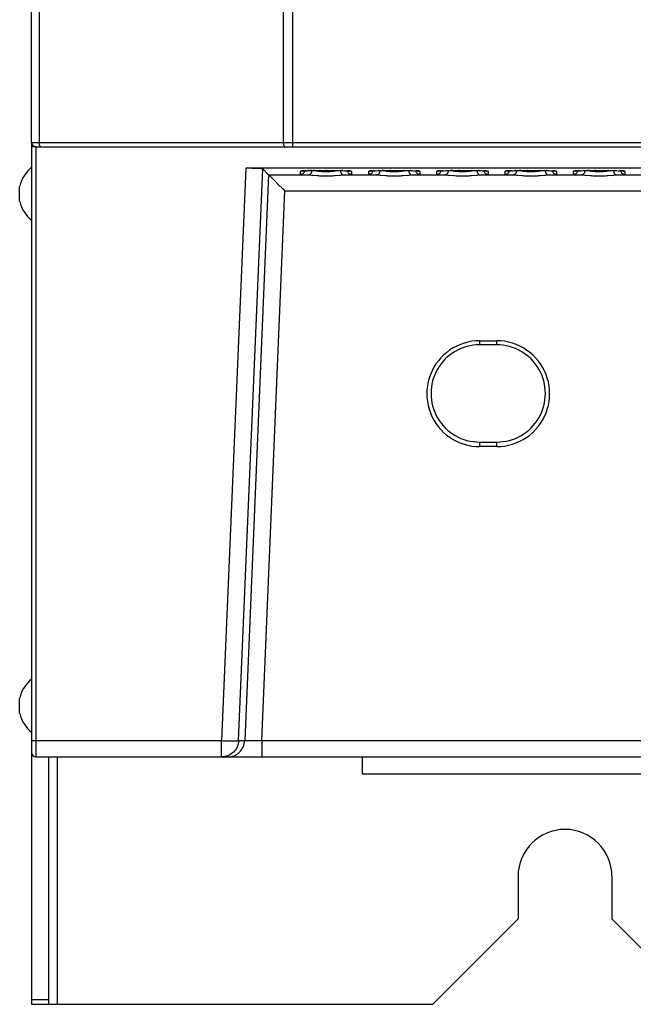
# Model space of a CAD drawing. Header units: millimetres. Extents: x 0 to 1574, y -402 to 1216.
# Tile 12 of 89: x 429 to 501, y 29 to 144. Entities that reach past the tile are written whole.
import ezdxf

# ---------------------------------------------------------------- set-up
doc = ezdxf.new("R2010")
doc.units = ezdxf.units.MM
doc.header["$LTSCALE"] = 65.395
for name, color, linetype in [('A_3X8_GBT12615_90_3_AM_0', 7, 'CONTINUOUS'), ('EFC5610_90KW_BOTTOM_1_AM_0', 7, 'CONTINUOUS'), ('MANIFOLD_SOLID_BREP_220931_AM_0', 7, 'CONTINUOUS'), ('MANIFOLD_SOLID_BREP_372190_AM_0', 7, 'CONTINUOUS'), ('MANIFOLD_SOLID_BREP_6473_AM_0', 7, 'CONTINUOUS')]:
    doc.layers.add(name, color=color, linetype=linetype)

msp = doc.modelspace()

# ---------------------------------------------------------------- linework, layer by layer
at = {"layer": 'A_3X8_GBT12615_90_3_AM_0', "color": 7}
for p, q in [((428.89, 122.66), (428.89, 124.46)), ((428.89, 62.66), (428.89, 64.46))]:
    msp.add_line(p, q, dxfattribs=at)
for centre, start, end in [((432.78, 123.56), 128.5621, 166.9643), ((432.78, 123.56), 193.0357, 231.4379), ((432.78, 63.56), 128.5621, 166.9643), ((432.78, 63.56), 193.0357, 231.4379)]:
    msp.add_arc(centre, 3.99, start, end, dxfattribs=at)
at = {"layer": 'EFC5610_90KW_BOTTOM_1_AM_0', "color": 7}
for p, q in [((430.78, 129.06), (430.29, 129.06)), ((430.29, 129.06), (430.29, 58.06)), ((430.79, 129.06), (430.79, 57.56)), ((455.38, 126.55), (452.55, 59.47)), ((454.55, 59.47), (457.38, 126.49)), ((584.79, 126.55), (455.38, 126.55)), ((457.38, 126.49), (458.05, 125.78)), ((461.79, 125.85), (461.79, 126.2)), ((462.2, 126.25), (462.08, 126.25)), ((462.15, 126.25), (462.21, 126.25)), ((462.29, 126.26), (462.2, 126.25)), ((462.21, 126.25), (462.29, 126.26)), ((462.29, 126.26), (462.37, 126.26)), ((462.46, 126.27), (462.34, 126.26)), ((462.37, 126.26), (462.46, 126.27)), ((462.46, 126.27), (462.56, 126.27)), ((462.56, 126.27), (462.5, 126.27)), ((462.56, 126.27), (462.73, 126.28)), ((462.73, 126.28), (462.67, 126.28)), ((462.73, 126.28), (462.92, 126.28)), ((462.92, 126.28), (462.87, 126.28)), ((462.92, 126.28), (463.14, 126.29)), ((463.14, 126.29), (463.07, 126.29)), ((463.14, 126.29), (463.37, 126.29)), ((463.45, 126.29), (463.29, 126.29)), ((463.37, 126.29), (463.72, 126.3)), ((463.72, 126.3), (464.09, 126.3)), ((464.09, 126.3), (464.02, 126.3)), ((464.09, 126.3), (464.48, 126.31)), ((464.48, 126.31), (464.88, 126.31)), ((464.88, 126.31), (464.79, 126.31)), ((464.88, 126.31), (465.26, 126.3)), ((465.26, 126.3), (465.62, 126.3)), ((465.62, 126.3), (465.57, 126.3)), ((465.62, 126.3), (465.97, 126.3)), ((465.97, 126.3), (466.28, 126.29)), ((466.28, 126.29), (466.57, 126.29)), ((466.57, 126.29), (466.51, 126.29)), ((466.57, 126.29), (466.76, 126.28)), ((466.76, 126.28), (466.72, 126.28)), ((466.76, 126.28), (466.94, 126.27)), ((466.94, 126.27), (466.92, 126.28)), ((466.94, 126.27), (467.09, 126.27)), ((467.09, 126.27), (467.09, 126.27)), ((467.09, 126.27), (467.19, 126.26)), ((467.19, 126.26), (467.27, 126.26)), ((467.27, 126.26), (467.35, 126.25)), ((467.39, 126.25), (467.35, 126.25)), ((467.51, 126.25), (467.39, 126.25)), ((467.79, 126.2), (467.79, 125.85)), ((469.79, 125.85), (469.79, 126.2)), ((470.2, 126.25), (470.08, 126.25)), ((470.11, 126.25), (470.18, 126.25)), ((470.18, 126.25), (470.25, 126.26)), ((470.25, 126.26), (470.2, 126.25)), ((470.25, 126.26), (470.33, 126.26)), ((470.33, 126.26), (470.42, 126.26)), ((470.42, 126.26), (470.34, 126.26)), ((470.42, 126.26), (470.51, 126.27)), ((470.51, 126.27), (470.5, 126.27)), ((470.51, 126.27), (470.67, 126.27)), ((470.67, 126.27), (470.86, 126.28)), ((470.86, 126.28), (471.06, 126.29)), ((471.06, 126.29), (471.29, 126.29)), ((471.29, 126.29), (471.63, 126.3)), ((471.45, 126.29), (471.37, 126.29)), ((471.63, 126.3), (471.53, 126.3)), ((471.63, 126.3), (472, 126.3)), ((472, 126.3), (472.39, 126.3)), ((472.39, 126.3), (472.27, 126.3)), ((472.39, 126.3), (472.78, 126.31)), ((472.78, 126.31), (473.17, 126.3)), ((473.17, 126.3), (473.53, 126.3)), ((473.53, 126.3), (473.88, 126.3)), ((473.88, 126.3), (473.82, 126.3)), ((473.88, 126.3), (474.2, 126.29)), ((474.2, 126.29), (474.5, 126.29)), ((474.5, 126.29), (474.7, 126.28)), ((474.7, 126.28), (474.88, 126.28)), ((474.88, 126.28), (475.04, 126.27)), ((475.04, 126.27), (475.14, 126.27)), ((475.09, 126.27), (475.09, 126.27)), ((475.14, 126.27), (475.23, 126.26)), ((475.25, 126.26), (475.23, 126.26)), ((475.23, 126.26), (475.31, 126.26)), ((475.31, 126.26), (475.39, 126.25)), ((475.39, 126.25), (475.35, 126.25)), ((475.51, 126.25), (475.39, 126.25)), ((475.79, 126.2), (475.79, 125.85)), ((477.79, 125.85), (477.79, 126.2)), ((478.2, 126.25), (478.08, 126.25)), ((478.11, 126.25), (478.18, 126.25)), ((478.18, 126.25), (478.25, 126.26)), ((478.25, 126.26), (478.2, 126.25)), ((478.25, 126.26), (478.33, 126.26)), ((478.33, 126.26), (478.42, 126.26)), ((478.42, 126.26), (478.34, 126.26)), ((478.42, 126.26), (478.51, 126.27)), ((478.51, 126.27), (478.5, 126.27)), ((478.51, 126.27), (478.67, 126.27)), ((478.67, 126.27), (478.86, 126.28)), ((478.86, 126.28), (479.06, 126.29)), ((479.06, 126.29), (479.29, 126.29)), ((479.29, 126.29), (479.63, 126.3)), ((479.45, 126.29), (479.37, 126.29)), ((479.63, 126.3), (479.53, 126.3)), ((479.63, 126.3), (480, 126.3)), ((480, 126.3), (480.39, 126.3)), ((480.39, 126.3), (480.27, 126.3)), ((480.39, 126.3), (480.78, 126.31)), ((480.78, 126.31), (481.17, 126.3)), ((481.17, 126.3), (481.53, 126.3)), ((481.53, 126.3), (481.88, 126.3)), ((481.88, 126.3), (481.82, 126.3)), ((481.88, 126.3), (482.2, 126.29)), ((482.2, 126.29), (482.5, 126.29)), ((482.5, 126.29), (482.7, 126.28)), ((482.7, 126.28), (482.88, 126.28)), ((482.88, 126.28), (483.04, 126.27)), ((483.04, 126.27), (483.14, 126.27)), ((483.09, 126.27), (483.09, 126.27)), ((483.14, 126.27), (483.23, 126.26)), ((483.25, 126.26), (483.23, 126.26)), ((483.23, 126.26), (483.31, 126.26)), ((483.31, 126.26), (483.39, 126.25)), ((483.39, 126.25), (483.35, 126.25)), ((483.51, 126.25), (483.39, 126.25)), ((483.79, 126.2), (483.79, 125.85)), ((485.79, 125.85), (485.79, 126.2)), ((486.2, 126.25), (486.08, 126.25)), ((486.11, 126.25), (486.18, 126.25)), ((486.18, 126.25), (486.25, 126.26)), ((486.25, 126.26), (486.2, 126.25)), ((486.25, 126.26), (486.33, 126.26)), ((486.33, 126.26), (486.42, 126.26)), ((486.42, 126.26), (486.34, 126.26)), ((486.42, 126.26), (486.51, 126.27)), ((486.51, 126.27), (486.5, 126.27)), ((486.51, 126.27), (486.67, 126.27)), ((486.67, 126.27), (486.86, 126.28)), ((486.86, 126.28), (487.06, 126.29)), ((487.06, 126.29), (487.29, 126.29)), ((487.29, 126.29), (487.63, 126.3)), ((487.45, 126.29), (487.37, 126.29)), ((487.63, 126.3), (487.53, 126.3)), ((487.63, 126.3), (488, 126.3)), ((488, 126.3), (488.39, 126.3)), ((488.39, 126.3), (488.27, 126.3)), ((488.39, 126.3), (488.78, 126.31)), ((488.78, 126.31), (489.17, 126.3)), ((489.17, 126.3), (489.53, 126.3)), ((489.53, 126.3), (489.88, 126.3)), ((489.88, 126.3), (489.82, 126.3)), ((489.88, 126.3), (490.2, 126.29)), ((490.2, 126.29), (490.5, 126.29)), ((490.5, 126.29), (490.7, 126.28)), ((490.7, 126.28), (490.88, 126.28)), ((490.88, 126.28), (491.04, 126.27)), ((491.04, 126.27), (491.14, 126.27)), ((491.09, 126.27), (491.09, 126.27)), ((491.14, 126.27), (491.23, 126.26)), ((491.25, 126.26), (491.23, 126.26)), ((491.23, 126.26), (491.31, 126.26)), ((491.31, 126.26), (491.39, 126.25)), ((491.39, 126.25), (491.35, 126.25)), ((491.51, 126.25), (491.39, 126.25)), ((491.79, 126.2), (491.79, 125.85)), ((493.79, 125.85), (493.79, 126.2)), ((494.2, 126.25), (494.08, 126.25)), ((494.11, 126.25), (494.18, 126.25)), ((494.18, 126.25), (494.25, 126.26)), ((494.25, 126.26), (494.2, 126.25)), ((494.25, 126.26), (494.33, 126.26)), ((494.33, 126.26), (494.42, 126.26)), ((494.42, 126.26), (494.34, 126.26)), ((494.42, 126.26), (494.51, 126.27)), ((494.51, 126.27), (494.5, 126.27)), ((494.51, 126.27), (494.67, 126.27)), ((494.67, 126.27), (494.86, 126.28)), ((494.86, 126.28), (495.06, 126.29)), ((495.06, 126.29), (495.29, 126.29)), ((495.29, 126.29), (495.63, 126.3)), ((495.45, 126.29), (495.37, 126.29)), ((495.63, 126.3), (495.53, 126.3)), ((495.63, 126.3), (496, 126.3)), ((496, 126.3), (496.39, 126.3)), ((496.39, 126.3), (496.27, 126.3)), ((496.39, 126.3), (496.78, 126.31)), ((496.78, 126.31), (497.17, 126.3)), ((497.17, 126.3), (497.53, 126.3)), ((497.53, 126.3), (497.88, 126.3)), ((497.88, 126.3), (497.82, 126.3)), ((497.88, 126.3), (498.2, 126.29)), ((498.2, 126.29), (498.5, 126.29)), ((498.5, 126.29), (498.7, 126.28)), ((498.7, 126.28), (498.88, 126.28)), ((498.88, 126.28), (499.04, 126.27)), ((499.04, 126.27), (499.14, 126.27)), ((499.09, 126.27), (499.09, 126.27)), ((499.14, 126.27), (499.23, 126.26)), ((499.25, 126.26), (499.23, 126.26)), ((499.23, 126.26), (499.31, 126.26)), ((499.31, 126.26), (499.39, 126.25)), ((499.39, 126.25), (499.35, 126.25)), ((499.51, 126.25), (499.39, 126.25)), ((499.79, 126.2), (499.79, 125.85)), ((458.05, 125.78), (455.26, 59.47)), ((458.06, 125.77), (462.76, 125.77)), ((458.56, 125.31), (458.82, 125.04)), ((458.82, 125.04), (459.15, 124.71)), ((463.21, 125.75), (463.75, 125.7)), ((466.82, 125.77), (470.76, 125.77)), ((471.21, 125.75), (471.75, 125.7)), ((474.82, 125.77), (478.76, 125.77)), ((479.21, 125.75), (479.75, 125.7)), ((482.82, 125.77), (486.76, 125.77)), ((487.21, 125.75), (487.75, 125.7)), ((490.82, 125.77), (494.76, 125.77)), ((495.21, 125.75), (495.75, 125.7)), ((498.82, 125.77), (502.76, 125.77)), ((457.25, 59.47), (459.97, 123.86)), ((569.11, 123.86), (459.97, 123.86)), ((482.79, 106.34), (484.79, 106.34)), ((482.79, 106.34), (482.79, 105.86)), ((484.79, 105.86), (484.79, 106.34)), ((484.79, 105.86), (482.79, 105.86)), ((482.79, 94.46), (484.79, 94.46)), ((482.79, 94.46), (482.79, 93.94)), ((484.79, 93.93), (482.79, 93.93)), ((484.79, 93.94), (484.79, 94.46)), ((452.55, 57.56), (452.55, 59.47)), ((454.55, 59.47), (455.26, 59.47)), ((457.25, 59.47), (457.06, 59.46)), ((457.25, 59.47), (566.4, 59.47)), ((457.25, 59.47), (457.25, 57.56)), ((430.79, 57.56), (754.79, 57.56)), ((469.04, 57.56), (469.04, 55.56)), ((469.04, 55.56), (555.34, 55.56))]:
    msp.add_line(p, q, dxfattribs=at)
for points in [[(461.79, 125.85), (461.86, 125.86), (461.92, 125.87), (461.98, 125.89), (462.04, 125.92), (462.09, 125.95), (462.14, 125.99), (462.19, 126.04), (462.22, 126.1), (462.25, 126.15), (462.28, 126.22), (462.28, 126.26)], [(462.08, 126.25), (461.98, 126.24), (461.9, 126.23), (461.84, 126.22), (461.81, 126.21), (461.79, 126.2)], [(461.97, 126.23), (461.93, 126.22), (461.86, 126.21), (461.79, 126.2)], [(461.79, 125.85), (461.8, 125.84), (461.83, 125.83), (461.89, 125.83), (461.96, 125.82), (462.05, 125.81), (462.16, 125.8), (462.28, 125.79), (462.43, 125.79), (462.59, 125.78)], [(461.94, 126.23), (461.94, 126.23), (461.95, 126.23), (461.95, 126.23), (461.97, 126.23), (461.98, 126.23), (462, 126.24), (462.02, 126.24), (462.04, 126.24), (462.06, 126.24), (462.09, 126.24), (462.11, 126.25), (462.15, 126.25)], [(463.1, 126.27), (463.1, 126.21), (463.09, 126.15), (463.07, 126.09), (463.06, 126.03), (463.03, 125.98), (463, 125.93), (462.97, 125.89), (462.93, 125.85), (462.9, 125.82), (462.85, 125.8), (462.81, 125.78), (462.76, 125.77)], [(463.1, 126.27), (462.96, 126.28), (462.92, 126.28)], [(463.45, 126.24), (463.26, 126.26), (463.1, 126.27)], [(465.68, 126.18), (465.47, 126.16), (465.25, 126.14), (465.02, 126.12), (464.78, 126.12), (464.54, 126.12), (464.31, 126.14), (464.09, 126.16), (463.88, 126.18), (463.45, 126.24)], [(466.49, 126.27), (466.31, 126.26), (466.12, 126.24), (465.68, 126.18)], [(466.67, 126.28), (466.63, 126.28), (466.49, 126.27)], [(466.49, 126.27), (466.49, 126.21), (466.5, 126.15), (466.51, 126.09), (466.53, 126.03), (466.56, 125.97), (466.59, 125.93), (466.62, 125.88), (466.66, 125.85), (466.7, 125.82), (466.74, 125.79), (466.78, 125.78), (466.82, 125.77)], [(466.72, 125.77), (467, 125.78), (467.16, 125.79), (467.3, 125.79), (467.43, 125.8), (467.54, 125.81), (467.63, 125.82), (467.7, 125.83), (467.75, 125.83), (467.78, 125.84), (467.79, 125.85)], [(467.27, 126.26), (467.25, 126.26), (467.23, 126.26)], [(467.3, 126.26), (467.31, 126.22), (467.33, 126.16), (467.36, 126.11), (467.39, 126.05), (467.43, 126), (467.48, 125.96), (467.54, 125.92), (467.6, 125.89), (467.66, 125.87), (467.73, 125.86), (467.79, 125.85)], [(467.35, 126.25), (467.42, 126.25), (467.45, 126.25), (467.48, 126.25), (467.51, 126.24), (467.53, 126.24), (467.56, 126.24), (467.58, 126.24), (467.59, 126.24), (467.61, 126.23), (467.62, 126.23), (467.64, 126.23), (467.64, 126.23), (467.65, 126.23)], [(467.79, 126.2), (467.78, 126.21), (467.75, 126.22), (467.69, 126.23), (467.61, 126.24), (467.51, 126.25)], [(467.79, 126.2), (467.73, 126.21), (467.66, 126.22), (467.62, 126.23)], [(469.79, 125.85), (469.86, 125.86), (469.92, 125.87), (469.98, 125.89), (470.04, 125.92), (470.09, 125.95), (470.14, 125.99), (470.19, 126.04), (470.22, 126.1), (470.25, 126.15), (470.28, 126.22), (470.28, 126.26)], [(470.08, 126.25), (469.98, 126.24), (469.9, 126.23), (469.84, 126.22), (469.81, 126.21), (469.79, 126.2)], [(469.97, 126.23), (469.93, 126.22), (469.86, 126.21), (469.79, 126.2)], [(469.79, 125.85), (469.8, 125.84), (469.83, 125.83), (469.89, 125.83), (469.96, 125.82), (470.05, 125.81), (470.16, 125.8), (470.28, 125.79), (470.43, 125.79), (470.59, 125.78)], [(469.94, 126.23), (469.94, 126.23), (469.95, 126.23), (469.95, 126.23), (469.97, 126.23), (469.98, 126.23), (470, 126.24), (470.02, 126.24), (470.04, 126.24), (470.06, 126.24), (470.09, 126.24), (470.11, 126.25)], [(471.1, 126.27), (471.1, 126.21), (471.09, 126.15), (471.07, 126.09), (471.06, 126.03), (471.03, 125.98), (471, 125.93), (470.97, 125.89), (470.93, 125.85), (470.9, 125.82), (470.85, 125.8), (470.81, 125.78), (470.76, 125.77)], [(471.1, 126.27), (470.96, 126.28), (470.92, 126.28)], [(471.45, 126.24), (471.26, 126.26), (471.1, 126.27)], [(473.68, 126.18), (473.47, 126.16), (473.25, 126.14), (473.02, 126.12), (472.78, 126.12), (472.54, 126.12), (472.31, 126.14), (472.09, 126.16), (471.88, 126.18), (471.45, 126.24)], [(474.49, 126.27), (474.31, 126.26), (474.12, 126.24), (473.68, 126.18)], [(474.67, 126.28), (474.63, 126.28), (474.49, 126.27)], [(474.49, 126.27), (474.49, 126.21), (474.5, 126.15), (474.51, 126.09), (474.53, 126.03), (474.56, 125.97), (474.59, 125.93), (474.62, 125.88), (474.66, 125.85), (474.7, 125.82), (474.74, 125.79), (474.78, 125.78), (474.82, 125.77)], [(474.72, 125.77), (475, 125.78), (475.16, 125.79), (475.3, 125.79), (475.43, 125.8), (475.54, 125.81), (475.63, 125.82), (475.7, 125.83), (475.75, 125.83), (475.78, 125.84), (475.79, 125.85)], [(475.3, 126.26), (475.31, 126.22), (475.33, 126.16), (475.36, 126.11), (475.39, 126.05), (475.43, 126), (475.48, 125.96), (475.54, 125.92), (475.6, 125.89), (475.66, 125.87), (475.73, 125.86), (475.79, 125.85)], [(475.39, 126.25), (475.45, 126.25), (475.48, 126.25), (475.51, 126.24), (475.53, 126.24), (475.56, 126.24), (475.58, 126.24), (475.59, 126.24), (475.61, 126.23), (475.62, 126.23), (475.64, 126.23), (475.64, 126.23), (475.65, 126.23)], [(475.79, 126.2), (475.78, 126.21), (475.75, 126.22), (475.69, 126.23), (475.61, 126.24), (475.51, 126.25)], [(475.79, 126.2), (475.73, 126.21), (475.66, 126.22), (475.62, 126.23)], [(477.79, 125.85), (477.86, 125.86), (477.92, 125.87), (477.98, 125.89), (478.04, 125.92), (478.09, 125.95), (478.14, 125.99), (478.19, 126.04), (478.22, 126.1), (478.25, 126.15), (478.28, 126.22), (478.28, 126.26)], [(478.08, 126.25), (477.98, 126.24), (477.9, 126.23), (477.84, 126.22), (477.81, 126.21), (477.79, 126.2)], [(477.97, 126.23), (477.93, 126.22), (477.86, 126.21), (477.79, 126.2)], [(477.79, 125.85), (477.8, 125.84), (477.83, 125.83), (477.89, 125.83), (477.96, 125.82), (478.05, 125.81), (478.16, 125.8), (478.28, 125.79), (478.43, 125.79), (478.59, 125.78)], [(477.94, 126.23), (477.94, 126.23), (477.95, 126.23), (477.95, 126.23), (477.97, 126.23), (477.98, 126.23), (478, 126.24), (478.02, 126.24), (478.04, 126.24), (478.06, 126.24), (478.09, 126.24), (478.11, 126.25)], [(479.1, 126.27), (479.1, 126.21), (479.09, 126.15), (479.07, 126.09), (479.06, 126.03), (479.03, 125.98), (479, 125.93), (478.97, 125.89), (478.93, 125.85), (478.9, 125.82), (478.85, 125.8), (478.81, 125.78), (478.76, 125.77)], [(479.1, 126.27), (478.96, 126.28), (478.92, 126.28)], [(479.45, 126.24), (479.26, 126.26), (479.1, 126.27)], [(481.68, 126.18), (481.47, 126.16), (481.25, 126.14), (481.02, 126.12), (480.78, 126.12), (480.54, 126.12), (480.31, 126.14), (480.09, 126.16), (479.88, 126.18), (479.45, 126.24)], [(482.49, 126.27), (482.31, 126.26), (482.12, 126.24), (481.68, 126.18)], [(482.67, 126.28), (482.63, 126.28), (482.49, 126.27)], [(482.49, 126.27), (482.49, 126.21), (482.5, 126.15), (482.51, 126.09), (482.53, 126.03), (482.56, 125.97), (482.59, 125.93), (482.62, 125.88), (482.66, 125.85), (482.7, 125.82), (482.74, 125.79), (482.78, 125.78), (482.82, 125.77)], [(482.72, 125.77), (483, 125.78), (483.16, 125.79), (483.3, 125.79), (483.43, 125.8), (483.54, 125.81), (483.63, 125.82), (483.7, 125.83), (483.75, 125.83), (483.78, 125.84), (483.79, 125.85)], [(483.3, 126.26), (483.31, 126.22), (483.33, 126.16), (483.36, 126.11), (483.39, 126.05), (483.43, 126), (483.48, 125.96), (483.54, 125.92), (483.6, 125.89), (483.66, 125.87), (483.73, 125.86), (483.79, 125.85)], [(483.39, 126.25), (483.45, 126.25), (483.48, 126.25), (483.51, 126.24), (483.53, 126.24), (483.56, 126.24), (483.58, 126.24), (483.59, 126.24), (483.61, 126.23), (483.62, 126.23), (483.64, 126.23), (483.64, 126.23), (483.65, 126.23)], [(483.79, 126.2), (483.78, 126.21), (483.75, 126.22), (483.69, 126.23), (483.61, 126.24), (483.51, 126.25)], [(483.79, 126.2), (483.73, 126.21), (483.66, 126.22), (483.62, 126.23)], [(485.79, 125.85), (485.86, 125.86), (485.92, 125.87), (485.98, 125.89), (486.04, 125.92), (486.09, 125.95), (486.14, 125.99), (486.19, 126.04), (486.22, 126.1), (486.25, 126.15), (486.28, 126.22), (486.28, 126.26)], [(486.08, 126.25), (485.98, 126.24), (485.9, 126.23), (485.84, 126.22), (485.81, 126.21), (485.79, 126.2)], [(485.97, 126.23), (485.93, 126.22), (485.86, 126.21), (485.79, 126.2)], [(485.79, 125.85), (485.8, 125.84), (485.83, 125.83), (485.89, 125.83), (485.96, 125.82), (486.05, 125.81), (486.16, 125.8), (486.28, 125.79), (486.43, 125.79), (486.59, 125.78)], [(485.94, 126.23), (485.94, 126.23), (485.95, 126.23), (485.95, 126.23), (485.97, 126.23), (485.98, 126.23), (486, 126.24), (486.02, 126.24), (486.04, 126.24), (486.06, 126.24), (486.09, 126.24), (486.11, 126.25)], [(487.1, 126.27), (487.1, 126.21), (487.09, 126.15), (487.07, 126.09), (487.06, 126.03), (487.03, 125.98), (487, 125.93), (486.97, 125.89), (486.93, 125.85), (486.9, 125.82), (486.85, 125.8), (486.81, 125.78), (486.76, 125.77)], [(487.1, 126.27), (486.96, 126.28), (486.92, 126.28)], [(487.45, 126.24), (487.26, 126.26), (487.1, 126.27)], [(489.68, 126.18), (489.47, 126.16), (489.25, 126.14), (489.02, 126.12), (488.78, 126.12), (488.54, 126.12), (488.31, 126.14), (488.09, 126.16), (487.88, 126.18), (487.45, 126.24)], [(490.49, 126.27), (490.31, 126.26), (490.12, 126.24), (489.68, 126.18)], [(490.67, 126.28), (490.63, 126.28), (490.49, 126.27)], [(490.49, 126.27), (490.49, 126.21), (490.5, 126.15), (490.51, 126.09), (490.53, 126.03), (490.56, 125.97), (490.59, 125.93), (490.62, 125.88), (490.66, 125.85), (490.7, 125.82), (490.74, 125.79), (490.78, 125.78), (490.82, 125.77)], [(490.72, 125.77), (491, 125.78), (491.16, 125.79), (491.3, 125.79), (491.43, 125.8), (491.54, 125.81), (491.63, 125.82), (491.7, 125.83), (491.75, 125.83), (491.78, 125.84), (491.79, 125.85)], [(491.3, 126.26), (491.31, 126.22), (491.33, 126.16), (491.36, 126.11), (491.39, 126.05), (491.43, 126), (491.48, 125.96), (491.54, 125.92), (491.6, 125.89), (491.66, 125.87), (491.73, 125.86), (491.79, 125.85)], [(491.39, 126.25), (491.45, 126.25), (491.48, 126.25), (491.51, 126.24), (491.53, 126.24), (491.56, 126.24), (491.58, 126.24), (491.59, 126.24), (491.61, 126.23), (491.62, 126.23), (491.64, 126.23), (491.64, 126.23), (491.65, 126.23)], [(491.79, 126.2), (491.78, 126.21), (491.75, 126.22), (491.69, 126.23), (491.61, 126.24), (491.51, 126.25)], [(491.79, 126.2), (491.73, 126.21), (491.66, 126.22), (491.62, 126.23)], [(493.79, 125.85), (493.86, 125.86), (493.92, 125.87), (493.98, 125.89), (494.04, 125.92), (494.09, 125.95), (494.14, 125.99), (494.19, 126.04), (494.22, 126.1), (494.25, 126.15), (494.28, 126.22), (494.28, 126.26)], [(494.08, 126.25), (493.98, 126.24), (493.9, 126.23), (493.84, 126.22), (493.81, 126.21), (493.79, 126.2)], [(493.97, 126.23), (493.93, 126.22), (493.86, 126.21), (493.79, 126.2)], [(493.79, 125.85), (493.8, 125.84), (493.83, 125.83), (493.89, 125.83), (493.96, 125.82), (494.05, 125.81), (494.16, 125.8), (494.28, 125.79), (494.43, 125.79), (494.59, 125.78)], [(493.94, 126.23), (493.94, 126.23), (493.95, 126.23), (493.95, 126.23), (493.97, 126.23), (493.98, 126.23), (494, 126.24), (494.02, 126.24), (494.04, 126.24), (494.06, 126.24), (494.09, 126.24), (494.11, 126.25)], [(495.1, 126.27), (495.1, 126.21), (495.09, 126.15), (495.07, 126.09), (495.06, 126.03), (495.03, 125.98), (495, 125.93), (494.97, 125.89), (494.93, 125.85), (494.9, 125.82), (494.85, 125.8), (494.81, 125.78), (494.76, 125.77)], [(495.1, 126.27), (494.96, 126.28), (494.92, 126.28)], [(495.45, 126.24), (495.26, 126.26), (495.1, 126.27)], [(497.68, 126.18), (497.47, 126.16), (497.25, 126.14), (497.02, 126.12), (496.78, 126.12), (496.54, 126.12), (496.31, 126.14), (496.09, 126.16), (495.88, 126.18), (495.45, 126.24)], [(498.49, 126.27), (498.31, 126.26), (498.12, 126.24), (497.68, 126.18)], [(498.67, 126.28), (498.63, 126.28), (498.49, 126.27)], [(498.49, 126.27), (498.49, 126.21), (498.5, 126.15), (498.51, 126.09), (498.53, 126.03), (498.56, 125.97), (498.59, 125.93), (498.62, 125.88), (498.66, 125.85), (498.7, 125.82), (498.74, 125.79), (498.78, 125.78), (498.82, 125.77)], [(498.72, 125.77), (499, 125.78), (499.16, 125.79), (499.3, 125.79), (499.43, 125.8), (499.54, 125.81), (499.63, 125.82), (499.7, 125.83), (499.75, 125.83), (499.78, 125.84), (499.79, 125.85)], [(499.3, 126.26), (499.31, 126.22), (499.33, 126.16), (499.36, 126.11), (499.39, 126.05), (499.43, 126), (499.48, 125.96), (499.54, 125.92), (499.6, 125.89), (499.66, 125.87), (499.73, 125.86), (499.79, 125.85)], [(499.39, 126.25), (499.45, 126.25), (499.48, 126.25), (499.51, 126.24), (499.53, 126.24), (499.56, 126.24), (499.58, 126.24), (499.59, 126.24), (499.61, 126.23), (499.62, 126.23), (499.64, 126.23), (499.64, 126.23), (499.65, 126.23)], [(499.79, 126.2), (499.78, 126.21), (499.75, 126.22), (499.69, 126.23), (499.61, 126.24), (499.51, 126.25)], [(499.79, 126.2), (499.73, 126.21), (499.66, 126.22), (499.62, 126.23)], [(458.06, 125.77), (458.06, 125.78), (458.06, 125.78), (458.06, 125.78), (458.05, 125.78), (458.05, 125.78), (458.05, 125.78)], [(458.06, 125.77), (458.07, 125.76), (458.1, 125.74), (458.14, 125.7), (458.2, 125.65), (458.27, 125.59), (458.35, 125.51), (458.45, 125.42), (458.56, 125.31)], [(459.15, 124.71), (459.75, 124.09), (459.97, 123.86)], [(462.59, 125.78), (462.87, 125.77), (462.97, 125.77), (463.09, 125.76), (463.21, 125.75)], [(463.75, 125.7), (463.89, 125.69), (464.04, 125.68), (464.19, 125.67), (464.34, 125.66), (464.49, 125.65), (464.64, 125.65), (464.79, 125.65), (464.94, 125.65), (465.1, 125.65), (465.25, 125.66), (465.4, 125.67), (465.55, 125.68), (465.69, 125.69), (465.84, 125.7), (466.38, 125.75)], [(466.38, 125.75), (466.5, 125.76), (466.61, 125.77), (466.72, 125.77)], [(470.59, 125.78), (470.87, 125.77), (470.97, 125.77), (471.09, 125.76), (471.21, 125.75)], [(471.75, 125.7), (471.89, 125.69), (472.04, 125.68), (472.19, 125.67), (472.34, 125.66), (472.49, 125.65), (472.64, 125.65), (472.79, 125.65), (472.94, 125.65), (473.1, 125.65), (473.25, 125.66), (473.4, 125.67), (473.55, 125.68), (473.69, 125.69), (473.84, 125.7), (474.38, 125.75)], [(474.38, 125.75), (474.5, 125.76), (474.61, 125.77), (474.72, 125.77)], [(478.59, 125.78), (478.87, 125.77), (478.97, 125.77), (479.09, 125.76), (479.21, 125.75)], [(479.75, 125.7), (479.89, 125.69), (480.04, 125.68), (480.19, 125.67), (480.34, 125.66), (480.49, 125.65), (480.64, 125.65), (480.79, 125.65), (480.94, 125.65), (481.1, 125.65), (481.25, 125.66), (481.4, 125.67), (481.55, 125.68), (481.69, 125.69), (481.84, 125.7), (482.38, 125.75)], [(482.38, 125.75), (482.5, 125.76), (482.61, 125.77), (482.72, 125.77)], [(486.59, 125.78), (486.87, 125.77), (486.97, 125.77), (487.09, 125.76), (487.21, 125.75)], [(487.75, 125.7), (487.89, 125.69), (488.04, 125.68), (488.19, 125.67), (488.34, 125.66), (488.49, 125.65), (488.64, 125.65), (488.79, 125.65), (488.94, 125.65), (489.1, 125.65), (489.25, 125.66), (489.4, 125.67), (489.55, 125.68), (489.69, 125.69), (489.84, 125.7), (490.38, 125.75)], [(490.38, 125.75), (490.5, 125.76), (490.61, 125.77), (490.72, 125.77)], [(494.59, 125.78), (494.87, 125.77), (494.97, 125.77), (495.09, 125.76), (495.21, 125.75)], [(495.75, 125.7), (495.89, 125.69), (496.04, 125.68), (496.19, 125.67), (496.34, 125.66), (496.49, 125.65), (496.64, 125.65), (496.79, 125.65), (496.94, 125.65), (497.1, 125.65), (497.25, 125.66), (497.4, 125.67), (497.55, 125.68), (497.69, 125.69), (497.84, 125.7), (498.38, 125.75)], [(498.38, 125.75), (498.5, 125.76), (498.61, 125.77), (498.72, 125.77)], [(482.79, 106.34), (482.33, 106.32), (481.87, 106.27), (481.41, 106.18), (480.96, 106.06), (480.53, 105.9), (480.1, 105.72), (479.69, 105.5), (479.3, 105.26), (478.93, 104.98), (478.58, 104.68), (478.25, 104.35), (477.95, 104), (477.67, 103.63), (477.42, 103.23), (477.21, 102.82), (477.02, 102.4), (476.87, 101.96), (476.75, 101.52), (476.66, 101.06), (476.61, 100.6), (476.59, 100.14), (476.61, 99.68), (476.66, 99.22), (476.75, 98.76), (476.87, 98.31), (477.02, 97.88), (477.2, 97.45), (477.42, 97.04), (477.67, 96.65), (477.94, 96.28), (478.24, 95.93), (478.57, 95.6), (478.92, 95.29), (479.29, 95.02), (479.69, 94.77), (480.09, 94.55), (480.52, 94.37), (480.96, 94.21), (481.41, 94.09), (481.87, 94), (482.33, 93.95), (482.79, 93.93)], [(484.79, 93.93), (485.26, 93.95), (485.72, 94), (486.18, 94.09), (486.62, 94.21), (487.06, 94.37), (487.49, 94.55), (487.9, 94.77), (488.29, 95.01), (488.66, 95.29), (489.01, 95.59), (489.34, 95.92), (489.64, 96.27), (489.92, 96.64), (490.16, 97.04), (490.38, 97.45), (490.57, 97.87), (490.72, 98.31), (490.84, 98.75), (490.92, 99.21), (490.98, 99.67), (490.99, 100.13), (490.98, 100.59), (490.93, 101.06), (490.84, 101.51), (490.72, 101.96), (490.57, 102.39), (490.38, 102.82), (490.17, 103.23), (489.92, 103.62), (489.65, 103.99), (489.34, 104.35), (489.02, 104.67), (488.67, 104.98), (488.29, 105.25), (487.9, 105.5), (487.49, 105.72), (487.07, 105.9), (486.63, 106.06), (486.18, 106.18), (485.72, 106.27), (485.26, 106.32), (484.79, 106.34)], [(430.29, 59.49), (430.3, 59.49), (430.31, 59.49), (430.33, 59.48), (430.36, 59.48), (430.4, 59.48), (430.44, 59.48), (430.49, 59.47), (430.54, 59.47), (430.6, 59.47), (430.66, 59.47), (430.73, 59.47), (452.55, 59.47)], [(452.55, 59.47), (452.75, 59.46), (453.12, 59.45)], [(454.55, 59.47), (454.53, 59.28), (454.5, 59.09), (454.44, 58.91), (454.37, 58.73), (454.29, 58.56), (454.18, 58.4), (454.07, 58.25), (453.94, 58.11), (453.79, 57.99), (453.64, 57.88), (453.47, 57.78), (453.3, 57.7), (453.12, 57.64), (452.93, 57.59), (452.74, 57.57), (452.55, 57.56)], [(453.12, 59.45), (453.3, 59.44), (453.48, 59.44), (453.64, 59.44), (453.8, 59.44), (453.94, 59.44), (454.07, 59.44), (454.19, 59.44), (454.29, 59.44), (454.38, 59.44), (454.45, 59.45), (454.5, 59.46), (454.53, 59.46), (454.55, 59.47)], [(453.26, 57.56), (453.45, 57.57), (453.64, 57.59), (453.82, 57.64), (454, 57.7), (454.17, 57.77), (454.33, 57.86), (454.48, 57.97), (454.62, 58.09), (454.75, 58.23), (454.88, 58.38), (454.98, 58.54), (455.07, 58.71), (455.15, 58.89), (455.2, 59.08), (455.24, 59.27), (455.26, 59.47)], [(457.06, 59.46), (456.68, 59.45), (456.5, 59.44), (456.33, 59.44), (456.16, 59.44), (456.01, 59.44), (455.87, 59.44), (455.74, 59.44), (455.62, 59.44), (455.52, 59.44), (455.43, 59.44), (455.36, 59.45), (455.31, 59.46), (455.27, 59.46), (455.26, 59.47)]]:
    msp.add_lwpolyline(points, dxfattribs=at)
for centre, radius, start, end in [((482.79, 100.16), 5.7, 89.9998, 270.0002), ((484.79, 100.16), 5.7, 269.9998, 90.0002), ((430.79, 58.06), 0.5, 180, 270), ((456.29, 58.06), 0.5, 247.5, 270)]:
    msp.add_arc(centre, radius, start, end, dxfattribs=at)
msp.add_ellipse((455.38, 126.48), major_axis=(2, 0), ratio=0.034976, start_param=0.033428, end_param=1.56748, dxfattribs=at)
at = {"layer": 'MANIFOLD_SOLID_BREP_220931_AM_0', "color": 7}
msp.add_line((430.29, 129.44), (430.29, 129.06), dxfattribs=at)
at = {"layer": 'MANIFOLD_SOLID_BREP_372190_AM_0', "color": 7}
for p, q in [((430.28, 129.56), (430.28, 746.06)), ((431.16, 746.06), (431.16, 129.56)), ((459.81, 129.56), (459.81, 746.06)), ((460.85, 746.06), (460.85, 129.06)), ((430.28, 129.56), (755.31, 129.56)), ((430.78, 129.06), (638.08, 129.06))]:
    msp.add_line(p, q, dxfattribs=at)
for points in [[(431.16, 129.56), (431.16, 129.5), (431.16, 129.45), (431.17, 129.39), (431.18, 129.34), (431.19, 129.29), (431.2, 129.25), (431.22, 129.2), (431.24, 129.17), (431.25, 129.13), (431.27, 129.11), (431.3, 129.08), (431.32, 129.07), (431.34, 129.06), (431.36, 129.06)], [(460.02, 129.06), (460, 129.06), (459.98, 129.07), (459.95, 129.08), (459.93, 129.11), (459.91, 129.13), (459.89, 129.17), (459.88, 129.2), (459.86, 129.25), (459.85, 129.29), (459.83, 129.34), (459.83, 129.39), (459.82, 129.45), (459.82, 129.5), (459.81, 129.56)]]:
    msp.add_lwpolyline(points, dxfattribs=at)
msp.add_arc((430.78, 129.56), 0.5, 180, 270, dxfattribs=at)
at = {"layer": 'MANIFOLD_SOLID_BREP_6473_AM_0', "color": 7}
for p, q in [((430.29, 58.06), (430.29, 28.56)), ((432.29, 28.56), (432.29, 57.56)), ((433.29, 57.56), (433.29, 28.56)), ((487.29, 43.56), (487.29, 38.56)), ((498.29, 43.56), (498.29, 38.56)), ((487.29, 38.56), (477.29, 28.56)), ((502.79, 34.06), (498.29, 38.56)), ((430.29, 29.14), (432.29, 29.14)), ((430.29, 28.56), (477.29, 28.56))]:
    msp.add_line(p, q, dxfattribs=at)
msp.add_arc((492.79, 43.56), 5.5, 0, 180, dxfattribs=at)

doc.saveas('drawing.dxf')
